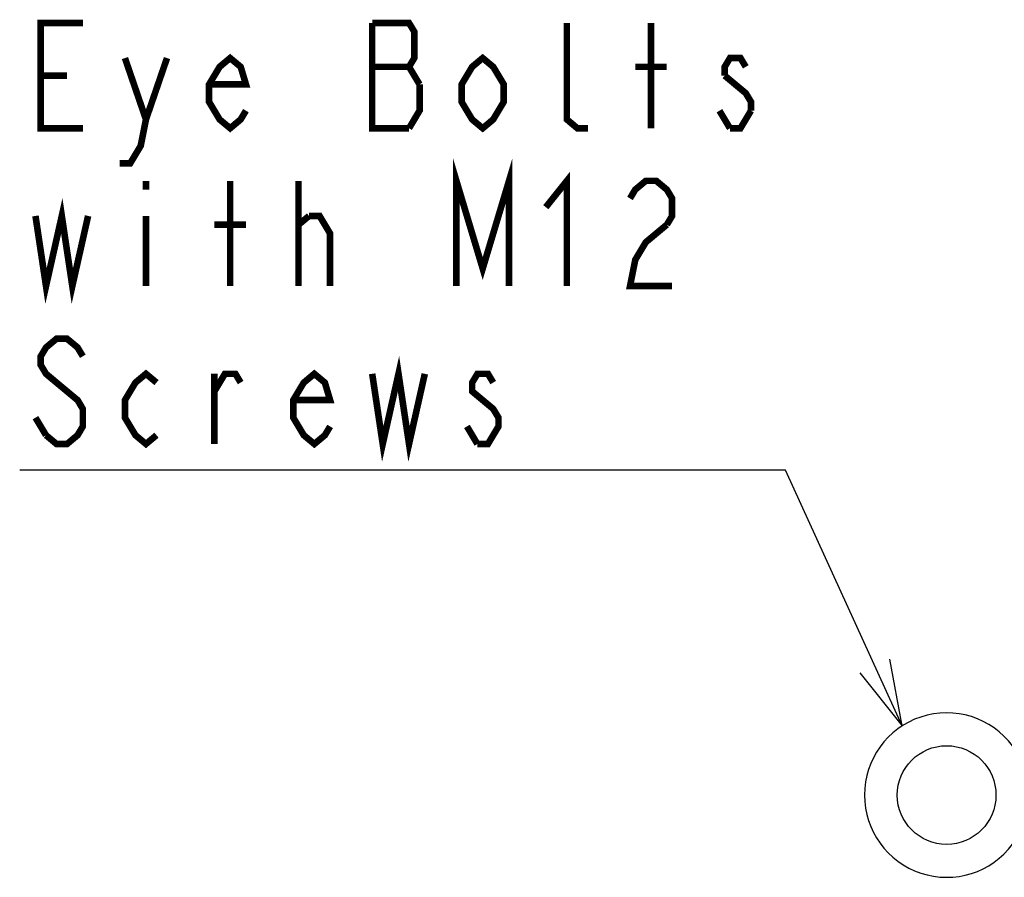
# Model space of a CAD drawing. Extents: x 31 to 410, y 34 to 287.
# Tile 1 of 34: x 32 to 62, y 75 to 101. Entities that reach past the tile are written whole.
import ezdxf

# ---------------------------------------------------------------- set-up
doc = ezdxf.new("R2010")
doc.units = 0
doc.header["$LTSCALE"] = 23.1
for name, color, linetype in [('ALL_AXIS', 7, 'CONTINUOUS'), ('ALL_FEATURES', 7, 'CONTINUOUS'), ('ALL_NOTE', 7, 'CONTINUOUS')]:
    doc.layers.add(name, color=color, linetype=linetype)

msp = doc.modelspace()

# ---------------------------------------------------------------- linework, layer by layer
at = {"layer": 'ALL_AXIS', "color": 7, "linetype": 'CONTINUOUS'}
msp.add_circle((60.27, 77.669), 1.5, dxfattribs=at)
at = {"layer": 'ALL_FEATURES', "color": 7, "linetype": 'CONTINUOUS'}
msp.add_arc((60.27, 77.669), 2.5, 36.6392, 323.3608, dxfattribs=at)
at = {"layer": 'ALL_NOTE', "color": 2, "linetype": 'CONTINUOUS'}
for p, q in [((55.12, 87.543), (32.08, 87.543)), ((55.37, 87.543), (55.12, 87.543)), ((58.919, 79.772), (55.37, 87.543))]:
    msp.add_line(p, q, dxfattribs=at)
at = {"layer": 'ALL_NOTE', "color": 2, "linetype": 'CONTINUOUS', "const_width": 0.2}
for points in [[(34, 97.943), (32.72, 97.943), (32.72, 101.143), (34, 101.143)], [(42.8, 101.143), (42.8, 97.943), (43.92, 97.943)], [(44.24, 99.277), (43.92, 99.81), (44.08, 100.077), (44.08, 100.877), (43.92, 101.143), (42.8, 101.143)], [(49.36, 97.943), (49.04, 97.943), (48.72, 98.21), (48.72, 101.143)], [(51.28, 97.943), (51.28, 101.143)], [(35.28, 100.077), (35.92, 98.21), (35.76, 97.41), (35.44, 96.877), (35.12, 96.877)], [(35.92, 98.21), (36.56, 100.077)], [(38.96, 98.477), (38.8, 98.21), (38.48, 97.943), (38.16, 98.21), (37.84, 98.743), (37.84, 99.277), (38.16, 99.81), (38.48, 100.077), (38.8, 99.81), (38.96, 99.277), (37.84, 99.277)], [(46.8, 98.743), (46.48, 98.21), (46.16, 97.943), (45.84, 98.21), (45.52, 98.743), (45.52, 99.277), (45.84, 99.81), (46.16, 100.077), (46.48, 99.81), (46.8, 99.277), (46.8, 98.743)], [(54.16, 99.81), (54, 100.077), (53.68, 100.077), (53.52, 99.81), (53.52, 99.543)], [(42.8, 99.81), (43.92, 99.81)], [(50.8, 99.81), (51.76, 99.81)], [(32.72, 99.543), (33.52, 99.543)], [(53.52, 99.543), (54.16, 99.01), (54.32, 98.743), (54.32, 98.477)], [(43.92, 97.943), (44.24, 98.477), (44.24, 99.277)], [(53.68, 97.943), (53.36, 98.477)], [(54.32, 98.477), (54, 97.943), (53.68, 97.943)], [(45.36, 93.143), (45.36, 96.343), (46.16, 93.677), (46.96, 96.343), (46.96, 93.143)], [(35.92, 96.343), (35.92, 96.077)], [(38.48, 93.143), (38.48, 96.343)], [(40.56, 93.143), (40.56, 96.343)], [(48.08, 95.543), (48.72, 96.343), (48.72, 93.143)], [(50.64, 95.81), (50.8, 96.077), (51.12, 96.343), (51.44, 96.343), (51.76, 96.077), (51.92, 95.81), (51.92, 95.277), (51.76, 95.01)], [(32.56, 95.277), (32.88, 93.143), (33.36, 95.277), (33.68, 93.143), (34.16, 95.277)], [(35.92, 95.277), (35.92, 93.143)], [(40.56, 95.01), (40.88, 95.277)], [(40.88, 95.277), (41.2, 95.277), (41.52, 94.743), (41.52, 93.143)], [(38, 95.01), (38.96, 95.01)], [(51.76, 95.01), (51.12, 94.477), (50.8, 93.943), (50.64, 93.143), (51.92, 93.143)], [(34, 91.01), (33.84, 91.277), (33.52, 91.543), (33.2, 91.543), (32.88, 91.277), (32.72, 91.01), (32.72, 90.743), (32.88, 90.477), (33.2, 90.21), (33.52, 89.943), (33.84, 89.677), (34, 89.41), (34, 88.877), (33.84, 88.61), (33.52, 88.343), (33.2, 88.343), (32.88, 88.61)], [(42.8, 90.477), (43.12, 88.343), (43.6, 90.477), (43.92, 88.343), (44.4, 90.477)], [(36.24, 88.61), (35.92, 88.343), (35.6, 88.61), (35.28, 89.143), (35.28, 89.677), (35.6, 90.21), (35.92, 90.477), (36.24, 90.21)], [(38, 88.343), (38, 90.477)], [(38, 89.943), (38.32, 90.477), (38.64, 90.477), (38.8, 90.21)], [(41.52, 88.877), (41.36, 88.61), (41.04, 88.343), (40.72, 88.61), (40.4, 89.143), (40.4, 89.677), (40.72, 90.21), (41.04, 90.477), (41.36, 90.21), (41.52, 89.677), (40.4, 89.677)], [(46.48, 90.21), (46.32, 90.477), (46, 90.477), (45.84, 90.21), (45.84, 89.943), (46.16, 89.677), (46.48, 89.41), (46.64, 89.143), (46.64, 88.877), (46.48, 88.61), (46.32, 88.343), (46, 88.343)], [(32.88, 88.61), (32.56, 89.143)], [(46, 88.343), (45.68, 88.877)]]:
    msp.add_lwpolyline(points, dxfattribs=at)
at = {"layer": 'ALL_NOTE', "color": 2, "linetype": 'CONTINUOUS'}
msp.add_lwpolyline([(57.633, 81.383), (58.919, 79.772), (58.543, 81.799)], dxfattribs=at)

doc.saveas('drawing.dxf')
